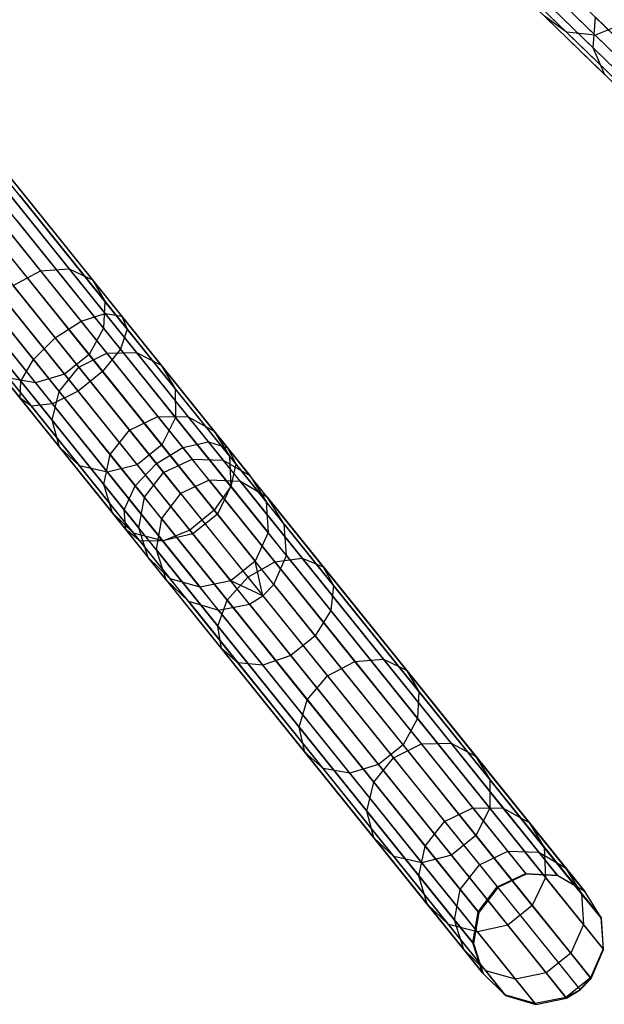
# Model space of a CAD drawing. Extents: x -91 to 92, y -91 to 92.
# Tile 198 of 256: x 49 to 58, y -71 to -56. Entities that reach past the tile are written whole.
import ezdxf

# ---------------------------------------------------------------- set-up
doc = ezdxf.new("R2010")
doc.units = 0
doc.header["$LTSCALE"] = 25.4
doc.layers.get('0').update_dxf_attribs({"linetype": 'CONTINUOUS'})

# ---------------------------------------------------------------- blocks, each defined once
blk = doc.blocks.new('NL2500012258_STL_2')
at = {"color": 0}
for p, q in [((150.502, -56.933, 31.687), (148.729, -55.215, 30.267)), ((150.502, -56.933, 31.687), (148.729, -55.215, 30.267)), ((148.395, -55.545, 170.143), (149.623, -56.737, 167.616)), ((148.395, -55.545, 170.143), (149.623, -56.737, 167.616)), ((150.38, -57.315, 31.425), (148.579, -55.568, 29.981)), ((150.38, -57.315, 31.425), (148.579, -55.568, 29.981)), ((148.805, -55.565, 170.388), (150.058, -56.779, 167.811)), ((148.805, -55.565, 170.388), (150.058, -56.779, 167.811)), ((150.443, -57.612, 31.055), (148.599, -55.824, 29.578)), ((150.443, -57.612, 31.055), (148.599, -55.824, 29.578)), ((150.675, -57.756, 30.661), (148.787, -55.926, 29.149)), ((150.675, -57.756, 30.661), (148.787, -55.926, 29.149)), ((151.023, -57.715, 30.336), (149.099, -55.849, 28.794)), ((151.023, -57.715, 30.336), (149.099, -55.849, 28.794)), ((149.126, -56.099, 167.157), (150.027, -56.972, 164.527)), ((149.126, -56.099, 167.157), (150.027, -56.972, 164.527)), ((149.623, -56.737, 167.616), (149.287, -56.491, 167.38)), ((149.287, -56.491, 167.38), (150.208, -57.384, 164.689)), ((149.287, -56.491, 167.38), (150.208, -57.384, 164.689)), ((149.623, -56.737, 167.616), (149.287, -56.491, 167.38)), ((150.027, -56.972, 164.527), (150.064, -56.509, 164.412)), ((150.027, -56.972, 164.527), (150.064, -56.509, 164.412)), ((150.064, -56.509, 164.412), (150.662, -57.089, 161.67)), ((150.064, -56.509, 164.412), (150.662, -57.089, 161.67)), ((150.058, -56.779, 167.811), (149.623, -56.737, 167.616)), ((149.623, -56.737, 167.616), (150.566, -57.651, 164.861)), ((149.623, -56.737, 167.616), (150.566, -57.651, 164.861)), ((150.058, -56.779, 167.811), (149.623, -56.737, 167.616)), ((150.491, -56.609, 167.922), (150.058, -56.779, 167.811)), ((150.491, -56.609, 167.922), (150.058, -56.779, 167.811)), ((150.058, -56.779, 167.811), (151.019, -57.712, 165.003)), ((150.058, -56.779, 167.811), (151.019, -57.712, 165.003)), ((150.208, -57.384, 164.689), (150.027, -56.972, 164.527)), ((150.027, -56.972, 164.527), (150.635, -57.562, 161.739)), ((150.027, -56.972, 164.527), (150.635, -57.562, 161.739)), ((150.208, -57.384, 164.689), (150.027, -56.972, 164.527)), ((140.823, -58.793, 171.712), (142.062, -60.332, 169.57)), ((140.823, -58.793, 171.712), (142.062, -60.332, 169.57)), ((140.408, -58.849, 171.48), (141.627, -60.363, 169.373)), ((140.408, -58.849, 171.48), (141.627, -60.363, 169.373)), ((142.608, -61.011, 29.981), (140.917, -58.91, 28.926)), ((142.608, -61.011, 29.981), (140.917, -58.91, 28.926)), ((142.861, -61.055, 29.578), (141.132, -58.906, 28.498)), ((142.861, -61.055, 29.578), (141.132, -58.906, 28.498)), ((141.147, -58.924, 172.039), (142.414, -60.499, 169.848)), ((141.147, -58.924, 172.039), (142.414, -60.499, 169.848)), ((142.242, -61.128, 30.267), (140.58, -59.062, 29.23)), ((142.242, -61.128, 30.267), (140.58, -59.062, 29.23)), ((142.945, -61.252, 29.149), (141.174, -59.051, 28.044)), ((142.945, -61.252, 29.149), (141.174, -59.051, 28.044)), ((141.305, -59.213, 172.386), (142.602, -60.826, 170.143)), ((141.305, -59.213, 172.386), (142.602, -60.826, 170.143)), ((140.196, -59.327, 29.339), (141.849, -61.381, 30.37)), ((140.196, -59.327, 29.339), (141.849, -61.381, 30.37)), ((142.84, -61.555, 28.794), (141.035, -59.312, 27.668)), ((142.84, -61.555, 28.794), (141.035, -59.312, 27.668)), ((141.518, -61.711, 30.267), (139.855, -59.645, 29.23)), ((141.518, -61.711, 30.267), (139.855, -59.645, 29.23)), ((142.57, -61.895, 28.593), (140.746, -59.628, 27.455)), ((142.57, -61.895, 28.593), (140.746, -59.628, 27.455)), ((141.261, -59.593, 172.674), (142.584, -61.237, 170.388)), ((141.261, -59.593, 172.674), (142.584, -61.237, 170.388)), ((141.325, -62.043, 29.981), (139.635, -59.942, 28.926)), ((141.325, -62.043, 29.981), (139.635, -59.942, 28.926)), ((142.197, -62.195, 28.593), (140.373, -59.928, 27.455)), ((142.197, -62.195, 28.593), (140.373, -59.928, 27.455)), ((141.026, -59.977, 172.837), (142.363, -61.638, 170.526)), ((141.026, -59.977, 172.837), (142.363, -61.638, 170.526)), ((141.314, -62.3, 29.578), (139.585, -60.151, 28.498)), ((141.314, -62.3, 29.578), (139.585, -60.151, 28.498)), ((141.807, -62.386, 28.794), (140.002, -60.143, 27.668)), ((141.807, -62.386, 28.794), (140.002, -60.143, 27.668)), ((141.488, -62.424, 29.149), (139.717, -60.223, 28.044)), ((141.488, -62.424, 29.149), (139.717, -60.223, 28.044)), ((140.653, -60.277, 172.837), (141.99, -61.938, 170.526)), ((140.653, -60.277, 172.837), (141.99, -61.938, 170.526)), ((141.627, -60.363, 169.373), (142.062, -60.332, 169.57)), ((141.627, -60.363, 169.373), (142.062, -60.332, 169.57)), ((142.062, -60.332, 169.57), (143.086, -61.605, 167.157)), ((142.062, -60.332, 169.57), (143.086, -61.605, 167.157)), ((142.062, -60.332, 169.57), (142.414, -60.499, 169.848)), ((142.062, -60.332, 169.57), (142.414, -60.499, 169.848)), ((140.228, -60.424, 172.674), (141.551, -62.068, 170.388)), ((140.228, -60.424, 172.674), (141.551, -62.068, 170.388)), ((141.208, -60.585, 169.302), (141.627, -60.363, 169.373)), ((141.208, -60.585, 169.302), (141.627, -60.363, 169.373)), ((141.627, -60.363, 169.373), (142.634, -61.615, 166.999)), ((141.627, -60.363, 169.373), (142.634, -61.615, 166.999)), ((142.21, -61.829, 166.943), (141.208, -60.585, 169.302)), ((142.21, -61.829, 166.943), (141.208, -60.585, 169.302)), ((142.414, -60.499, 169.848), (143.462, -61.801, 167.38)), ((142.414, -60.499, 169.848), (143.462, -61.801, 167.38)), ((142.414, -60.499, 169.848), (142.602, -60.826, 170.143)), ((142.414, -60.499, 169.848), (142.602, -60.826, 170.143)), ((142.602, -60.826, 170.143), (142.584, -61.237, 170.388)), ((142.602, -60.826, 170.143), (142.584, -61.237, 170.388)), ((142.602, -60.826, 170.143), (143.675, -62.159, 167.616)), ((142.602, -60.826, 170.143), (143.675, -62.159, 167.616)), ((140.903, -60.946, 169.373), (141.91, -62.198, 166.999)), ((140.903, -60.946, 169.373), (141.91, -62.198, 166.999)), ((142.242, -61.128, 30.267), (142.608, -61.011, 29.981)), ((142.242, -61.128, 30.267), (142.608, -61.011, 29.981)), ((142.608, -61.011, 29.981), (142.861, -61.055, 29.578)), ((144.181, -62.966, 31.425), (142.608, -61.011, 29.981)), ((144.181, -62.966, 31.425), (142.608, -61.011, 29.981)), ((142.608, -61.011, 29.981), (142.861, -61.055, 29.578)), ((142.861, -61.055, 29.578), (142.945, -61.252, 29.149)), ((144.471, -63.056, 31.055), (142.861, -61.055, 29.578)), ((144.471, -63.056, 31.055), (142.861, -61.055, 29.578)), ((142.861, -61.055, 29.578), (142.945, -61.252, 29.149)), ((141.849, -61.381, 30.37), (142.242, -61.128, 30.267)), ((141.849, -61.381, 30.37), (142.242, -61.128, 30.267)), ((143.79, -63.052, 31.687), (142.242, -61.128, 30.267)), ((143.79, -63.052, 31.687), (142.242, -61.128, 30.267)), ((140.779, -61.364, 169.57), (141.804, -62.637, 167.157)), ((140.779, -61.364, 169.57), (141.804, -62.637, 167.157)), ((141.518, -61.711, 30.267), (141.849, -61.381, 30.37)), ((141.518, -61.711, 30.267), (141.849, -61.381, 30.37)), ((141.849, -61.381, 30.37), (143.388, -63.293, 31.782)), ((141.849, -61.381, 30.37), (143.388, -63.293, 31.782)), ((142.584, -61.237, 170.388), (142.363, -61.638, 170.526)), ((142.584, -61.237, 170.388), (142.363, -61.638, 170.526)), ((142.584, -61.237, 170.388), (143.678, -62.596, 167.811)), ((142.584, -61.237, 170.388), (143.678, -62.596, 167.811)), ((142.945, -61.252, 29.149), (142.84, -61.555, 28.794)), ((142.945, -61.252, 29.149), (142.84, -61.555, 28.794)), ((144.593, -63.3, 30.661), (142.945, -61.252, 29.149)), ((144.593, -63.3, 30.661), (142.945, -61.252, 29.149)), ((142.363, -61.638, 170.526), (141.99, -61.938, 170.526)), ((142.363, -61.638, 170.526), (141.99, -61.938, 170.526)), ((142.21, -61.829, 166.943), (142.634, -61.615, 166.999)), ((142.21, -61.829, 166.943), (142.634, -61.615, 166.999)), ((142.363, -61.638, 170.526), (143.469, -63.012, 167.922)), ((142.363, -61.638, 170.526), (143.469, -63.012, 167.922)), ((142.84, -61.555, 28.794), (142.57, -61.895, 28.593)), ((142.84, -61.555, 28.794), (142.57, -61.895, 28.593)), ((142.634, -61.615, 166.999), (143.086, -61.605, 167.157)), ((142.634, -61.615, 166.999), (143.086, -61.605, 167.157)), ((142.634, -61.615, 166.999), (143.408, -62.577, 164.412)), ((142.634, -61.615, 166.999), (143.408, -62.577, 164.412)), ((144.52, -63.643, 30.336), (142.84, -61.555, 28.794)), ((144.52, -63.643, 30.336), (142.84, -61.555, 28.794)), ((143.086, -61.605, 167.157), (143.872, -62.583, 164.527)), ((143.086, -61.605, 167.157), (143.872, -62.583, 164.527)), ((143.086, -61.605, 167.157), (143.462, -61.801, 167.38)), ((143.086, -61.605, 167.157), (143.462, -61.801, 167.38)), ((140.867, -61.744, 169.848), (141.915, -63.046, 167.38)), ((140.867, -61.744, 169.848), (141.915, -63.046, 167.38)), ((141.325, -62.043, 29.981), (141.518, -61.711, 30.267)), ((141.325, -62.043, 29.981), (141.518, -61.711, 30.267)), ((143.066, -63.635, 31.687), (141.518, -61.711, 30.267)), ((143.066, -63.635, 31.687), (141.518, -61.711, 30.267)), ((141.91, -62.198, 166.999), (142.21, -61.829, 166.943)), ((141.91, -62.198, 166.999), (142.21, -61.829, 166.943)), ((142.979, -62.785, 164.371), (142.21, -61.829, 166.943)), ((142.979, -62.785, 164.371), (142.21, -61.829, 166.943)), ((143.462, -61.801, 167.38), (144.266, -62.801, 164.689)), ((143.462, -61.801, 167.38), (144.266, -62.801, 164.689)), ((143.462, -61.801, 167.38), (143.675, -62.159, 167.616)), ((143.462, -61.801, 167.38), (143.675, -62.159, 167.616)), ((141.99, -61.938, 170.526), (141.551, -62.068, 170.388)), ((141.99, -61.938, 170.526), (141.551, -62.068, 170.388)), ((141.99, -61.938, 170.526), (143.096, -63.312, 167.922)), ((141.99, -61.938, 170.526), (143.096, -63.312, 167.922)), ((142.57, -61.895, 28.593), (142.197, -62.195, 28.593)), ((142.57, -61.895, 28.593), (142.197, -62.195, 28.593)), ((144.268, -64.006, 30.152), (142.57, -61.895, 28.593)), ((144.268, -64.006, 30.152), (142.57, -61.895, 28.593)), ((141.551, -62.068, 170.388), (141.146, -61.998, 170.143)), ((141.146, -61.998, 170.143), (142.218, -63.331, 167.616)), ((141.146, -61.998, 170.143), (142.218, -63.331, 167.616)), ((141.551, -62.068, 170.388), (141.146, -61.998, 170.143)), ((141.314, -62.3, 29.578), (141.325, -62.043, 29.981)), ((141.314, -62.3, 29.578), (141.325, -62.043, 29.981)), ((142.899, -63.998, 31.425), (141.325, -62.043, 29.981)), ((142.899, -63.998, 31.425), (141.325, -62.043, 29.981)), ((141.551, -62.068, 170.388), (142.644, -63.427, 167.811)), ((141.551, -62.068, 170.388), (142.644, -63.427, 167.811)), ((141.804, -62.637, 167.157), (141.91, -62.198, 166.999)), ((141.804, -62.637, 167.157), (141.91, -62.198, 166.999)), ((142.197, -62.195, 28.593), (141.807, -62.386, 28.794)), ((142.197, -62.195, 28.593), (141.807, -62.386, 28.794)), ((141.91, -62.198, 166.999), (142.684, -63.159, 164.412)), ((141.91, -62.198, 166.999), (142.684, -63.159, 164.412)), ((143.896, -64.306, 30.152), (142.197, -62.195, 28.593)), ((143.896, -64.306, 30.152), (142.197, -62.195, 28.593)), ((143.675, -62.159, 167.616), (144.499, -63.183, 164.861)), ((143.675, -62.159, 167.616), (144.499, -63.183, 164.861)), ((143.675, -62.159, 167.616), (143.678, -62.596, 167.811)), ((143.675, -62.159, 167.616), (143.678, -62.596, 167.811)), ((141.488, -62.424, 29.149), (141.314, -62.3, 29.578)), ((142.924, -64.3, 31.055), (141.314, -62.3, 29.578)), ((141.488, -62.424, 29.149), (141.314, -62.3, 29.578)), ((142.924, -64.3, 31.055), (141.314, -62.3, 29.578)), ((141.807, -62.386, 28.794), (141.488, -62.424, 29.149)), ((141.807, -62.386, 28.794), (141.488, -62.424, 29.149)), ((143.137, -64.472, 30.661), (141.488, -62.424, 29.149)), ((143.137, -64.472, 30.661), (141.488, -62.424, 29.149)), ((143.487, -64.474, 30.336), (141.807, -62.386, 28.794)), ((143.487, -64.474, 30.336), (141.807, -62.386, 28.794)), ((142.979, -62.785, 164.371), (143.408, -62.577, 164.412)), ((142.979, -62.785, 164.371), (143.408, -62.577, 164.412)), ((143.408, -62.577, 164.412), (143.93, -63.226, 161.67)), ((143.408, -62.577, 164.412), (143.93, -63.226, 161.67)), ((143.408, -62.577, 164.412), (143.872, -62.583, 164.527)), ((143.408, -62.577, 164.412), (143.872, -62.583, 164.527)), ((143.872, -62.583, 164.527), (144.404, -63.243, 161.739)), ((143.872, -62.583, 164.527), (144.404, -63.243, 161.739)), ((143.872, -62.583, 164.527), (144.266, -62.801, 164.689)), ((143.872, -62.583, 164.527), (144.266, -62.801, 164.689)), ((141.915, -63.046, 167.38), (141.804, -62.637, 167.157)), ((141.804, -62.637, 167.157), (142.59, -63.614, 164.527)), ((141.804, -62.637, 167.157), (142.59, -63.614, 164.527)), ((141.915, -63.046, 167.38), (141.804, -62.637, 167.157)), ((143.678, -62.596, 167.811), (143.469, -63.012, 167.922)), ((143.678, -62.596, 167.811), (143.469, -63.012, 167.922)), ((143.678, -62.596, 167.811), (144.517, -63.639, 165.003)), ((143.678, -62.596, 167.811), (144.517, -63.639, 165.003)), ((142.684, -63.159, 164.412), (142.979, -62.785, 164.371)), ((142.684, -63.159, 164.412), (142.979, -62.785, 164.371)), ((143.498, -63.43, 161.645), (142.979, -62.785, 164.371)), ((143.498, -63.43, 161.645), (142.979, -62.785, 164.371)), ((144.266, -62.801, 164.689), (144.81, -63.476, 161.837)), ((144.266, -62.801, 164.689), (144.81, -63.476, 161.837)), ((144.266, -62.801, 164.689), (144.499, -63.183, 164.861)), ((144.266, -62.801, 164.689), (144.499, -63.183, 164.861)), ((143.469, -63.012, 167.922), (143.096, -63.312, 167.922)), ((143.469, -63.012, 167.922), (143.096, -63.312, 167.922)), ((143.469, -63.012, 167.922), (144.317, -64.066, 165.084)), ((143.469, -63.012, 167.922), (144.317, -64.066, 165.084)), ((143.79, -63.052, 31.687), (144.181, -62.966, 31.425)), ((143.79, -63.052, 31.687), (144.181, -62.966, 31.425)), ((144.181, -62.966, 31.425), (144.471, -63.056, 31.055)), ((145.603, -64.733, 33.225), (144.181, -62.966, 31.425)), ((145.603, -64.733, 33.225), (144.181, -62.966, 31.425)), ((144.181, -62.966, 31.425), (144.471, -63.056, 31.055)), ((142.218, -63.331, 167.616), (141.915, -63.046, 167.38)), ((141.915, -63.046, 167.38), (142.719, -64.046, 164.689)), ((141.915, -63.046, 167.38), (142.719, -64.046, 164.689)), ((142.218, -63.331, 167.616), (141.915, -63.046, 167.38)), ((142.59, -63.614, 164.527), (142.684, -63.159, 164.412)), ((142.59, -63.614, 164.527), (142.684, -63.159, 164.412)), ((142.684, -63.159, 164.412), (143.206, -63.808, 161.67)), ((142.684, -63.159, 164.412), (143.206, -63.808, 161.67)), ((143.388, -63.293, 31.782), (143.79, -63.052, 31.687)), ((143.388, -63.293, 31.782), (143.79, -63.052, 31.687)), ((145.189, -64.79, 33.459), (143.79, -63.052, 31.687)), ((145.189, -64.79, 33.459), (143.79, -63.052, 31.687)), ((144.471, -63.056, 31.055), (144.593, -63.3, 30.661)), ((145.925, -64.863, 32.897), (144.471, -63.056, 31.055)), ((145.925, -64.863, 32.897), (144.471, -63.056, 31.055)), ((144.471, -63.056, 31.055), (144.593, -63.3, 30.661)), ((144.499, -63.183, 164.861), (145.055, -63.874, 161.94)), ((144.499, -63.183, 164.861), (145.055, -63.874, 161.94)), ((144.499, -63.183, 164.861), (144.517, -63.639, 165.003)), ((144.499, -63.183, 164.861), (144.517, -63.639, 165.003)), ((142.644, -63.427, 167.811), (142.218, -63.331, 167.616)), ((142.218, -63.331, 167.616), (143.042, -64.355, 164.861)), ((142.218, -63.331, 167.616), (143.042, -64.355, 164.861)), ((142.644, -63.427, 167.811), (142.218, -63.331, 167.616)), ((143.096, -63.312, 167.922), (142.644, -63.427, 167.811)), ((143.096, -63.312, 167.922), (142.644, -63.427, 167.811)), ((143.066, -63.635, 31.687), (143.388, -63.293, 31.782)), ((143.066, -63.635, 31.687), (143.388, -63.293, 31.782)), ((143.096, -63.312, 167.922), (143.944, -64.366, 165.084)), ((143.096, -63.312, 167.922), (143.944, -64.366, 165.084)), ((143.388, -63.293, 31.782), (144.778, -65.02, 33.543)), ((143.388, -63.293, 31.782), (144.778, -65.02, 33.543)), ((143.498, -63.43, 161.645), (143.93, -63.226, 161.67)), ((143.498, -63.43, 161.645), (143.93, -63.226, 161.67)), ((144.19, -63.548, 158.833), (143.93, -63.226, 161.67)), ((143.93, -63.226, 161.67), (144.404, -63.243, 161.739)), ((144.19, -63.548, 158.833), (143.93, -63.226, 161.67)), ((143.93, -63.226, 161.67), (144.404, -63.243, 161.739)), ((144.667, -63.57, 158.856), (144.404, -63.243, 161.739)), ((144.404, -63.243, 161.739), (144.81, -63.476, 161.837)), ((144.667, -63.57, 158.856), (144.404, -63.243, 161.739)), ((144.404, -63.243, 161.739), (144.81, -63.476, 161.837)), ((144.593, -63.3, 30.661), (144.52, -63.643, 30.336)), ((144.593, -63.3, 30.661), (144.52, -63.643, 30.336)), ((146.082, -65.15, 32.548), (144.593, -63.3, 30.661)), ((146.082, -65.15, 32.548), (144.593, -63.3, 30.661)), ((142.644, -63.427, 167.811), (143.484, -64.471, 165.003)), ((142.644, -63.427, 167.811), (143.484, -64.471, 165.003)), ((143.206, -63.808, 161.67), (143.498, -63.43, 161.645)), ((143.206, -63.808, 161.67), (143.498, -63.43, 161.645)), ((143.756, -63.75, 158.825), (143.498, -63.43, 161.645)), ((143.756, -63.75, 158.825), (143.498, -63.43, 161.645)), ((145.079, -63.812, 158.887), (144.81, -63.476, 161.837)), ((144.81, -63.476, 161.837), (145.055, -63.874, 161.94)), ((145.079, -63.812, 158.887), (144.81, -63.476, 161.837)), ((144.81, -63.476, 161.837), (145.055, -63.874, 161.94)), ((142.719, -64.046, 164.689), (142.59, -63.614, 164.527)), ((142.59, -63.614, 164.527), (143.121, -64.274, 161.739)), ((142.59, -63.614, 164.527), (143.121, -64.274, 161.739)), ((142.719, -64.046, 164.689), (142.59, -63.614, 164.527)), ((144.19, -63.548, 158.833), (143.756, -63.75, 158.825)), ((144.19, -63.548, 158.833), (143.756, -63.75, 158.825)), ((144.667, -63.57, 158.856), (144.19, -63.548, 158.833)), ((144.19, -63.548, 158.833), (149.012, -69.541, 48.833)), ((144.667, -63.57, 158.856), (144.19, -63.548, 158.833)), ((144.19, -63.548, 158.833), (149.012, -69.541, 48.833)), ((145.079, -63.812, 158.887), (144.667, -63.57, 158.856)), ((144.667, -63.57, 158.856), (149.49, -69.563, 48.856)), ((145.079, -63.812, 158.887), (144.667, -63.57, 158.856)), ((144.667, -63.57, 158.856), (149.49, -69.563, 48.856)), ((142.899, -63.998, 31.425), (143.066, -63.635, 31.687)), ((142.899, -63.998, 31.425), (143.066, -63.635, 31.687)), ((144.464, -65.372, 33.459), (143.066, -63.635, 31.687)), ((144.464, -65.372, 33.459), (143.066, -63.635, 31.687)), ((143.756, -63.75, 158.825), (143.466, -64.131, 158.833)), ((143.756, -63.75, 158.825), (143.466, -64.131, 158.833)), ((143.756, -63.75, 158.825), (148.578, -69.743, 48.825)), ((143.756, -63.75, 158.825), (148.578, -69.743, 48.825)), ((144.52, -63.643, 30.336), (144.268, -64.006, 30.152)), ((144.52, -63.643, 30.336), (144.268, -64.006, 30.152)), ((144.517, -63.639, 165.003), (144.317, -64.066, 165.084)), ((144.517, -63.639, 165.003), (144.317, -64.066, 165.084)), ((144.517, -63.639, 165.003), (145.085, -64.344, 162.026)), ((144.517, -63.639, 165.003), (145.085, -64.344, 162.026)), ((146.038, -65.529, 32.258), (144.52, -63.643, 30.336)), ((146.038, -65.529, 32.258), (144.52, -63.643, 30.336)), ((143.121, -64.274, 161.739), (143.206, -63.808, 161.67)), ((143.121, -64.274, 161.739), (143.206, -63.808, 161.67)), ((143.466, -64.131, 158.833), (143.206, -63.808, 161.67)), ((143.466, -64.131, 158.833), (143.206, -63.808, 161.67)), ((145.332, -64.217, 158.92), (145.055, -63.874, 161.94)), ((145.055, -63.874, 161.94), (145.085, -64.344, 162.026)), ((145.332, -64.217, 158.92), (145.055, -63.874, 161.94)), ((145.055, -63.874, 161.94), (145.085, -64.344, 162.026)), ((145.332, -64.217, 158.92), (145.079, -63.812, 158.887)), ((145.079, -63.812, 158.887), (149.902, -69.804, 48.887)), ((145.332, -64.217, 158.92), (145.079, -63.812, 158.887)), ((145.079, -63.812, 158.887), (149.902, -69.804, 48.887)), ((143.042, -64.355, 164.861), (142.719, -64.046, 164.689)), ((142.719, -64.046, 164.689), (143.263, -64.721, 161.837)), ((142.719, -64.046, 164.689), (143.263, -64.721, 161.837)), ((143.042, -64.355, 164.861), (142.719, -64.046, 164.689)), ((142.924, -64.3, 31.055), (142.899, -63.998, 31.425)), ((144.32, -65.765, 33.225), (142.899, -63.998, 31.425)), ((142.924, -64.3, 31.055), (142.899, -63.998, 31.425)), ((144.32, -65.765, 33.225), (142.899, -63.998, 31.425)), ((144.268, -64.006, 30.152), (143.896, -64.306, 30.152)), ((144.268, -64.006, 30.152), (143.896, -64.306, 30.152)), ((144.317, -64.066, 165.084), (143.944, -64.366, 165.084)), ((144.317, -64.066, 165.084), (143.944, -64.366, 165.084)), ((145.803, -65.912, 32.095), (144.268, -64.006, 30.152)), ((145.803, -65.912, 32.095), (144.268, -64.006, 30.152)), ((144.317, -64.066, 165.084), (144.89, -64.779, 162.075)), ((144.317, -64.066, 165.084), (144.89, -64.779, 162.075)), ((143.466, -64.131, 158.833), (143.385, -64.602, 158.856)), ((143.466, -64.131, 158.833), (143.385, -64.602, 158.856)), ((143.466, -64.131, 158.833), (148.288, -70.124, 48.833)), ((143.466, -64.131, 158.833), (148.288, -70.124, 48.833)), ((145.366, -64.694, 158.947), (145.332, -64.217, 158.92)), ((145.332, -64.217, 158.92), (150.154, -70.21, 48.92)), ((145.366, -64.694, 158.947), (145.332, -64.217, 158.92)), ((145.332, -64.217, 158.92), (150.154, -70.21, 48.92)), ((143.137, -64.472, 30.661), (142.924, -64.3, 31.055)), ((144.378, -66.108, 32.897), (142.924, -64.3, 31.055)), ((143.137, -64.472, 30.661), (142.924, -64.3, 31.055)), ((144.378, -66.108, 32.897), (142.924, -64.3, 31.055)), ((143.484, -64.471, 165.003), (143.042, -64.355, 164.861)), ((143.042, -64.355, 164.861), (143.598, -65.046, 161.94)), ((143.042, -64.355, 164.861), (143.598, -65.046, 161.94)), ((143.484, -64.471, 165.003), (143.042, -64.355, 164.861)), ((143.385, -64.602, 158.856), (143.121, -64.274, 161.739)), ((143.385, -64.602, 158.856), (143.121, -64.274, 161.739)), ((143.263, -64.721, 161.837), (143.121, -64.274, 161.739)), ((143.263, -64.721, 161.837), (143.121, -64.274, 161.739)), ((143.944, -64.366, 165.084), (143.484, -64.471, 165.003)), ((143.944, -64.366, 165.084), (143.484, -64.471, 165.003)), ((143.896, -64.306, 30.152), (143.487, -64.474, 30.336)), ((143.896, -64.306, 30.152), (143.487, -64.474, 30.336)), ((145.43, -66.212, 32.095), (143.896, -64.306, 30.152)), ((145.43, -66.212, 32.095), (143.896, -64.306, 30.152)), ((143.944, -64.366, 165.084), (144.518, -65.079, 162.075)), ((143.944, -64.366, 165.084), (144.518, -65.079, 162.075)), ((145.085, -64.344, 162.026), (144.89, -64.779, 162.075)), ((145.085, -64.344, 162.026), (144.89, -64.779, 162.075)), ((145.366, -64.694, 158.947), (145.085, -64.344, 162.026)), ((145.366, -64.694, 158.947), (145.085, -64.344, 162.026)), ((143.487, -64.474, 30.336), (143.137, -64.472, 30.661)), ((144.626, -66.323, 32.548), (143.137, -64.472, 30.661)), ((143.487, -64.474, 30.336), (143.137, -64.472, 30.661)), ((144.626, -66.323, 32.548), (143.137, -64.472, 30.661)), ((143.484, -64.471, 165.003), (144.051, -65.175, 162.026)), ((143.484, -64.471, 165.003), (144.051, -65.175, 162.026)), ((145.005, -66.36, 32.258), (143.487, -64.474, 30.336)), ((145.005, -66.36, 32.258), (143.487, -64.474, 30.336)), ((143.385, -64.602, 158.856), (143.533, -65.056, 158.887)), ((143.385, -64.602, 158.856), (143.533, -65.056, 158.887)), ((143.385, -64.602, 158.856), (148.207, -70.595, 48.856)), ((143.385, -64.602, 158.856), (148.207, -70.595, 48.856)), ((143.533, -65.056, 158.887), (143.263, -64.721, 161.837)), ((143.533, -65.056, 158.887), (143.263, -64.721, 161.837)), ((143.598, -65.046, 161.94), (143.263, -64.721, 161.837)), ((143.598, -65.046, 161.94), (143.263, -64.721, 161.837)), ((144.89, -64.779, 162.075), (144.518, -65.079, 162.075)), ((144.89, -64.779, 162.075), (144.518, -65.079, 162.075)), ((144.778, -65.02, 33.543), (145.189, -64.79, 33.459)), ((144.778, -65.02, 33.543), (145.189, -64.79, 33.459)), ((145.007, -65.305, 158.965), (144.89, -64.779, 162.075)), ((145.007, -65.305, 158.965), (144.89, -64.779, 162.075)), ((145.175, -65.132, 158.963), (144.89, -64.779, 162.075)), ((145.175, -65.132, 158.963), (144.89, -64.779, 162.075)), ((145.175, -65.132, 158.963), (145.366, -64.694, 158.947)), ((145.175, -65.132, 158.963), (145.366, -64.694, 158.947)), ((145.189, -64.79, 33.459), (145.603, -64.733, 33.225)), ((145.189, -64.79, 33.459), (145.603, -64.733, 33.225)), ((146.406, -66.303, 35.542), (145.189, -64.79, 33.459)), ((146.406, -66.303, 35.542), (145.189, -64.79, 33.459)), ((145.366, -64.694, 158.947), (150.188, -70.686, 48.947)), ((145.366, -64.694, 158.947), (150.188, -70.686, 48.947)), ((145.603, -64.733, 33.225), (145.925, -64.863, 32.897)), ((146.841, -66.271, 35.343), (145.603, -64.733, 33.225)), ((146.841, -66.271, 35.343), (145.603, -64.733, 33.225)), ((145.603, -64.733, 33.225), (145.925, -64.863, 32.897)), ((145.925, -64.863, 32.897), (146.082, -65.15, 32.548)), ((147.192, -66.437, 35.063), (145.925, -64.863, 32.897)), ((147.192, -66.437, 35.063), (145.925, -64.863, 32.897)), ((145.925, -64.863, 32.897), (146.082, -65.15, 32.548)), ((143.533, -65.056, 158.887), (143.875, -65.389, 158.92)), ((143.533, -65.056, 158.887), (143.875, -65.389, 158.92)), ((143.533, -65.056, 158.887), (148.355, -71.049, 48.887)), ((143.533, -65.056, 158.887), (148.355, -71.049, 48.887)), ((143.875, -65.389, 158.92), (143.598, -65.046, 161.94)), ((143.875, -65.389, 158.92), (143.598, -65.046, 161.94)), ((144.051, -65.175, 162.026), (143.598, -65.046, 161.94)), ((144.051, -65.175, 162.026), (143.598, -65.046, 161.94)), ((144.518, -65.079, 162.075), (144.051, -65.175, 162.026)), ((144.518, -65.079, 162.075), (144.051, -65.175, 162.026)), ((144.464, -65.372, 33.459), (144.778, -65.02, 33.543)), ((144.464, -65.372, 33.459), (144.778, -65.02, 33.543)), ((144.802, -65.432, 158.963), (144.518, -65.079, 162.075)), ((144.802, -65.432, 158.963), (144.518, -65.079, 162.075)), ((145.007, -65.305, 158.965), (144.518, -65.079, 162.075)), ((145.007, -65.305, 158.965), (144.518, -65.079, 162.075)), ((144.778, -65.02, 33.543), (145.988, -66.525, 35.613)), ((144.778, -65.02, 33.543), (145.988, -66.525, 35.613)), ((144.333, -65.525, 158.947), (144.051, -65.175, 162.026)), ((144.333, -65.525, 158.947), (144.051, -65.175, 162.026)), ((145.007, -65.305, 158.965), (145.175, -65.132, 158.963)), ((145.007, -65.305, 158.965), (145.175, -65.132, 158.963)), ((145.175, -65.132, 158.963), (149.997, -71.125, 48.963)), ((145.175, -65.132, 158.963), (149.997, -71.125, 48.963)), ((146.082, -65.15, 32.548), (146.038, -65.529, 32.258)), ((146.082, -65.15, 32.548), (146.038, -65.529, 32.258)), ((147.379, -66.762, 34.766), (146.082, -65.15, 32.548)), ((147.379, -66.762, 34.766), (146.082, -65.15, 32.548)), ((143.875, -65.389, 158.92), (144.333, -65.525, 158.947)), ((143.875, -65.389, 158.92), (144.333, -65.525, 158.947)), ((143.875, -65.389, 158.92), (148.697, -71.382, 48.92)), ((143.875, -65.389, 158.92), (148.697, -71.382, 48.92)), ((144.32, -65.765, 33.225), (144.464, -65.372, 33.459)), ((144.32, -65.765, 33.225), (144.464, -65.372, 33.459)), ((145.682, -66.886, 35.542), (144.464, -65.372, 33.459)), ((145.682, -66.886, 35.542), (144.464, -65.372, 33.459)), ((144.802, -65.432, 158.963), (145.007, -65.305, 158.965)), ((144.802, -65.432, 158.963), (145.007, -65.305, 158.965)), ((145.007, -65.305, 158.965), (149.829, -71.298, 48.965)), ((145.007, -65.305, 158.965), (149.829, -71.298, 48.965)), ((144.333, -65.525, 158.947), (144.802, -65.432, 158.963)), ((144.333, -65.525, 158.947), (144.802, -65.432, 158.963)), ((144.333, -65.525, 158.947), (149.155, -71.518, 48.947)), ((144.333, -65.525, 158.947), (149.155, -71.518, 48.947)), ((144.802, -65.432, 158.963), (149.624, -71.425, 48.963)), ((144.802, -65.432, 158.963), (149.624, -71.425, 48.963)), ((146.038, -65.529, 32.258), (145.803, -65.912, 32.095)), ((146.038, -65.529, 32.258), (145.803, -65.912, 32.095)), ((147.36, -67.172, 34.519), (146.038, -65.529, 32.258)), ((147.36, -67.172, 34.519), (146.038, -65.529, 32.258)), ((144.378, -66.108, 32.897), (144.32, -65.765, 33.225)), ((145.558, -67.303, 35.343), (144.32, -65.765, 33.225)), ((144.378, -66.108, 32.897), (144.32, -65.765, 33.225)), ((145.558, -67.303, 35.343), (144.32, -65.765, 33.225)), ((145.803, -65.912, 32.095), (145.43, -66.212, 32.095)), ((145.803, -65.912, 32.095), (145.43, -66.212, 32.095)), ((147.139, -67.572, 34.38), (145.803, -65.912, 32.095)), ((147.139, -67.572, 34.38), (145.803, -65.912, 32.095)), ((144.626, -66.323, 32.548), (144.378, -66.108, 32.897)), ((145.645, -67.681, 35.063), (144.378, -66.108, 32.897)), ((144.626, -66.323, 32.548), (144.378, -66.108, 32.897)), ((145.645, -67.681, 35.063), (144.378, -66.108, 32.897)), ((145.005, -66.36, 32.258), (144.626, -66.323, 32.548)), ((145.922, -67.934, 34.766), (144.626, -66.323, 32.548)), ((145.005, -66.36, 32.258), (144.626, -66.323, 32.548)), ((145.922, -67.934, 34.766), (144.626, -66.323, 32.548)), ((145.43, -66.212, 32.095), (145.005, -66.36, 32.258)), ((145.43, -66.212, 32.095), (145.005, -66.36, 32.258)), ((146.766, -67.873, 34.38), (145.43, -66.212, 32.095)), ((146.766, -67.873, 34.38), (145.43, -66.212, 32.095)), ((145.988, -66.525, 35.613), (146.406, -66.303, 35.542)), ((145.988, -66.525, 35.613), (146.406, -66.303, 35.542)), ((146.406, -66.303, 35.542), (146.841, -66.271, 35.343)), ((146.406, -66.303, 35.542), (146.841, -66.271, 35.343)), ((147.417, -67.558, 37.89), (146.406, -66.303, 35.542)), ((147.417, -67.558, 37.89), (146.406, -66.303, 35.542)), ((146.841, -66.271, 35.343), (147.192, -66.437, 35.063)), ((147.868, -67.547, 37.731), (146.841, -66.271, 35.343)), ((147.868, -67.547, 37.731), (146.841, -66.271, 35.343)), ((146.841, -66.271, 35.343), (147.192, -66.437, 35.063)), ((146.327, -68.003, 34.519), (145.005, -66.36, 32.258)), ((146.327, -68.003, 34.519), (145.005, -66.36, 32.258)), ((147.192, -66.437, 35.063), (147.379, -66.762, 34.766)), ((148.242, -67.742, 37.506), (147.192, -66.437, 35.063)), ((148.242, -67.742, 37.506), (147.192, -66.437, 35.063)), ((147.192, -66.437, 35.063), (147.379, -66.762, 34.766)), ((145.682, -66.886, 35.542), (145.988, -66.525, 35.613)), ((145.682, -66.886, 35.542), (145.988, -66.525, 35.613)), ((145.988, -66.525, 35.613), (146.992, -67.772, 37.948)), ((145.988, -66.525, 35.613), (146.992, -67.772, 37.948)), ((147.379, -66.762, 34.766), (147.36, -67.172, 34.519)), ((147.379, -66.762, 34.766), (147.36, -67.172, 34.519)), ((148.455, -68.099, 37.267), (147.379, -66.762, 34.766)), ((148.455, -68.099, 37.267), (147.379, -66.762, 34.766)), ((145.558, -67.303, 35.343), (145.682, -66.886, 35.542)), ((145.558, -67.303, 35.343), (145.682, -66.886, 35.542)), ((146.692, -68.141, 37.89), (145.682, -66.886, 35.542)), ((146.692, -68.141, 37.89), (145.682, -66.886, 35.542)), ((147.36, -67.172, 34.519), (147.139, -67.572, 34.38)), ((147.36, -67.172, 34.519), (147.139, -67.572, 34.38)), ((148.457, -68.534, 37.069), (147.36, -67.172, 34.519)), ((148.457, -68.534, 37.069), (147.36, -67.172, 34.519)), ((145.645, -67.681, 35.063), (145.558, -67.303, 35.343)), ((146.585, -68.579, 37.731), (145.558, -67.303, 35.343)), ((145.645, -67.681, 35.063), (145.558, -67.303, 35.343)), ((146.585, -68.579, 37.731), (145.558, -67.303, 35.343)), ((147.139, -67.572, 34.38), (146.766, -67.873, 34.38)), ((147.139, -67.572, 34.38), (146.766, -67.873, 34.38)), ((146.992, -67.772, 37.948), (147.417, -67.558, 37.89)), ((146.992, -67.772, 37.948), (147.417, -67.558, 37.89)), ((148.247, -68.95, 36.957), (147.139, -67.572, 34.38)), ((148.247, -68.95, 36.957), (147.139, -67.572, 34.38)), ((147.417, -67.558, 37.89), (147.868, -67.547, 37.731)), ((147.417, -67.558, 37.89), (147.868, -67.547, 37.731)), ((148.197, -68.528, 40.452), (147.417, -67.558, 37.89)), ((148.197, -68.528, 40.452), (147.417, -67.558, 37.89)), ((147.868, -67.547, 37.731), (148.242, -67.742, 37.506)), ((148.661, -68.533, 40.335), (147.868, -67.547, 37.731)), ((148.661, -68.533, 40.335), (147.868, -67.547, 37.731)), ((147.868, -67.547, 37.731), (148.242, -67.742, 37.506)), ((145.922, -67.934, 34.766), (145.645, -67.681, 35.063)), ((146.696, -68.987, 37.506), (145.645, -67.681, 35.063)), ((145.922, -67.934, 34.766), (145.645, -67.681, 35.063)), ((146.696, -68.987, 37.506), (145.645, -67.681, 35.063)), ((146.692, -68.141, 37.89), (146.992, -67.772, 37.948)), ((146.692, -68.141, 37.89), (146.992, -67.772, 37.948)), ((146.992, -67.772, 37.948), (147.768, -68.736, 40.494)), ((146.992, -67.772, 37.948), (147.768, -68.736, 40.494)), ((148.242, -67.742, 37.506), (148.455, -68.099, 37.267)), ((149.054, -68.751, 40.17), (148.242, -67.742, 37.506)), ((149.054, -68.751, 40.17), (148.242, -67.742, 37.506)), ((148.242, -67.742, 37.506), (148.455, -68.099, 37.267)), ((146.327, -68.003, 34.519), (145.922, -67.934, 34.766)), ((146.998, -69.271, 37.267), (145.922, -67.934, 34.766)), ((146.327, -68.003, 34.519), (145.922, -67.934, 34.766)), ((146.998, -69.271, 37.267), (145.922, -67.934, 34.766)), ((146.766, -67.873, 34.38), (146.327, -68.003, 34.519)), ((146.766, -67.873, 34.38), (146.327, -68.003, 34.519)), ((147.874, -69.25, 36.957), (146.766, -67.873, 34.38)), ((147.874, -69.25, 36.957), (146.766, -67.873, 34.38)), ((147.423, -69.366, 37.069), (146.327, -68.003, 34.519)), ((147.423, -69.366, 37.069), (146.327, -68.003, 34.519)), ((148.455, -68.099, 37.267), (148.457, -68.534, 37.069)), ((149.286, -69.131, 39.995), (148.455, -68.099, 37.267)), ((149.286, -69.131, 39.995), (148.455, -68.099, 37.267)), ((148.455, -68.099, 37.267), (148.457, -68.534, 37.069)), ((146.585, -68.579, 37.731), (146.692, -68.141, 37.89)), ((146.585, -68.579, 37.731), (146.692, -68.141, 37.89)), ((147.473, -69.111, 40.452), (146.692, -68.141, 37.89)), ((147.473, -69.111, 40.452), (146.692, -68.141, 37.89)), ((147.768, -68.736, 40.494), (148.197, -68.528, 40.452)), ((147.768, -68.736, 40.494), (148.197, -68.528, 40.452)), ((148.197, -68.528, 40.452), (148.661, -68.533, 40.335)), ((148.73, -69.19, 43.171), (148.197, -68.528, 40.452)), ((148.73, -69.19, 43.171), (148.197, -68.528, 40.452)), ((148.197, -68.528, 40.452), (148.661, -68.533, 40.335)), ((148.457, -68.534, 37.069), (148.247, -68.95, 36.957)), ((148.457, -68.534, 37.069), (148.247, -68.95, 36.957)), ((149.304, -69.587, 39.85), (148.457, -68.534, 37.069)), ((149.304, -69.587, 39.85), (148.457, -68.534, 37.069)), ((148.661, -68.533, 40.335), (149.054, -68.751, 40.17)), ((149.203, -69.206, 43.099), (148.661, -68.533, 40.335)), ((149.203, -69.206, 43.099), (148.661, -68.533, 40.335)), ((148.661, -68.533, 40.335), (149.054, -68.751, 40.17)), ((146.696, -68.987, 37.506), (146.585, -68.579, 37.731)), ((147.379, -69.565, 40.335), (146.585, -68.579, 37.731)), ((146.696, -68.987, 37.506), (146.585, -68.579, 37.731)), ((147.379, -69.565, 40.335), (146.585, -68.579, 37.731)), ((147.473, -69.111, 40.452), (147.768, -68.736, 40.494)), ((147.473, -69.111, 40.452), (147.768, -68.736, 40.494)), ((147.768, -68.736, 40.494), (148.298, -69.395, 43.197)), ((147.768, -68.736, 40.494), (148.298, -69.395, 43.197)), ((149.054, -68.751, 40.17), (149.286, -69.131, 39.995)), ((149.608, -69.44, 42.997), (149.054, -68.751, 40.17)), ((149.608, -69.44, 42.997), (149.054, -68.751, 40.17)), ((149.054, -68.751, 40.17), (149.286, -69.131, 39.995)), ((146.998, -69.271, 37.267), (146.696, -68.987, 37.506)), ((147.507, -69.995, 40.17), (146.696, -68.987, 37.506)), ((146.998, -69.271, 37.267), (146.696, -68.987, 37.506)), ((147.507, -69.995, 40.17), (146.696, -68.987, 37.506)), ((148.247, -68.95, 36.957), (147.874, -69.25, 36.957)), ((148.247, -68.95, 36.957), (147.874, -69.25, 36.957)), ((149.103, -70.014, 39.768), (148.247, -68.95, 36.957)), ((149.103, -70.014, 39.768), (148.247, -68.95, 36.957)), ((147.379, -69.565, 40.335), (147.473, -69.111, 40.452)), ((147.379, -69.565, 40.335), (147.473, -69.111, 40.452)), ((148.006, -69.773, 43.171), (147.473, -69.111, 40.452)), ((148.006, -69.773, 43.171), (147.473, -69.111, 40.452)), ((149.286, -69.131, 39.995), (149.304, -69.587, 39.85)), ((149.853, -69.836, 42.89), (149.286, -69.131, 39.995)), ((149.853, -69.836, 42.89), (149.286, -69.131, 39.995)), ((149.286, -69.131, 39.995), (149.304, -69.587, 39.85)), ((147.423, -69.366, 37.069), (146.998, -69.271, 37.267)), ((147.829, -70.303, 39.995), (146.998, -69.271, 37.267)), ((147.423, -69.366, 37.069), (146.998, -69.271, 37.267)), ((147.829, -70.303, 39.995), (146.998, -69.271, 37.267)), ((147.874, -69.25, 36.957), (147.423, -69.366, 37.069)), ((147.874, -69.25, 36.957), (147.423, -69.366, 37.069)), ((148.73, -70.314, 39.768), (147.874, -69.25, 36.957)), ((148.73, -70.314, 39.768), (147.874, -69.25, 36.957)), ((148.298, -69.395, 43.197), (148.73, -69.19, 43.171)), ((148.298, -69.395, 43.197), (148.73, -69.19, 43.171)), ((148.73, -69.19, 43.171), (149.203, -69.206, 43.099)), ((149.003, -69.53, 45.985), (148.73, -69.19, 43.171)), ((149.003, -69.53, 45.985), (148.73, -69.19, 43.171)), ((148.73, -69.19, 43.171), (149.203, -69.206, 43.099)), ((149.203, -69.206, 43.099), (149.608, -69.44, 42.997)), ((149.481, -69.552, 45.96), (149.203, -69.206, 43.099)), ((149.481, -69.552, 45.96), (149.203, -69.206, 43.099)), ((149.203, -69.206, 43.099), (149.608, -69.44, 42.997)), ((148.27, -70.418, 39.85), (147.423, -69.366, 37.069)), ((148.27, -70.418, 39.85), (147.423, -69.366, 37.069)), ((148.006, -69.773, 43.171), (148.298, -69.395, 43.197)), ((148.006, -69.773, 43.171), (148.298, -69.395, 43.197)), ((148.298, -69.395, 43.197), (148.57, -69.733, 45.994)), ((148.298, -69.395, 43.197), (148.57, -69.733, 45.994)), ((149.608, -69.44, 42.997), (149.853, -69.836, 42.89)), ((149.893, -69.793, 45.925), (149.608, -69.44, 42.997)), ((149.893, -69.793, 45.925), (149.608, -69.44, 42.997)), ((149.608, -69.44, 42.997), (149.853, -69.836, 42.89)), ((147.507, -69.995, 40.17), (147.379, -69.565, 40.335)), ((147.92, -70.238, 43.099), (147.379, -69.565, 40.335)), ((147.507, -69.995, 40.17), (147.379, -69.565, 40.335)), ((147.92, -70.238, 43.099), (147.379, -69.565, 40.335)), ((148.57, -69.733, 45.994), (149.003, -69.53, 45.985)), ((148.57, -69.733, 45.994), (149.003, -69.53, 45.985)), ((149.012, -69.541, 48.833), (148.578, -69.743, 48.825)), ((149.012, -69.541, 48.833), (148.578, -69.743, 48.825)), ((149.003, -69.53, 45.985), (149.481, -69.552, 45.96)), ((149.012, -69.541, 48.833), (149.003, -69.53, 45.985)), ((149.012, -69.541, 48.833), (149.003, -69.53, 45.985)), ((149.003, -69.53, 45.985), (149.481, -69.552, 45.96)), ((149.49, -69.563, 48.856), (149.012, -69.541, 48.833)), ((149.49, -69.563, 48.856), (149.012, -69.541, 48.833)), ((149.304, -69.587, 39.85), (149.103, -70.014, 39.768)), ((149.304, -69.587, 39.85), (149.103, -70.014, 39.768)), ((149.882, -70.306, 42.801), (149.304, -69.587, 39.85)), ((149.882, -70.306, 42.801), (149.304, -69.587, 39.85)), ((149.481, -69.552, 45.96), (149.893, -69.793, 45.925)), ((149.49, -69.563, 48.856), (149.481, -69.552, 45.96)), ((149.49, -69.563, 48.856), (149.481, -69.552, 45.96)), ((149.481, -69.552, 45.96), (149.893, -69.793, 45.925)), ((149.902, -69.804, 48.887), (149.49, -69.563, 48.856)), ((149.902, -69.804, 48.887), (149.49, -69.563, 48.856)), ((148.279, -70.113, 45.985), (148.57, -69.733, 45.994)), ((148.279, -70.113, 45.985), (148.57, -69.733, 45.994)), ((148.578, -69.743, 48.825), (148.288, -70.124, 48.833)), ((148.578, -69.743, 48.825), (148.288, -70.124, 48.833)), ((148.578, -69.743, 48.825), (148.57, -69.733, 45.994)), ((148.578, -69.743, 48.825), (148.57, -69.733, 45.994)), ((147.92, -70.238, 43.099), (148.006, -69.773, 43.171)), ((147.92, -70.238, 43.099), (148.006, -69.773, 43.171)), ((148.279, -70.113, 45.985), (148.006, -69.773, 43.171)), ((148.279, -70.113, 45.985), (148.006, -69.773, 43.171)), ((149.853, -69.836, 42.89), (149.882, -70.306, 42.801)), ((150.145, -70.198, 45.887), (149.853, -69.836, 42.89)), ((150.145, -70.198, 45.887), (149.853, -69.836, 42.89)), ((149.853, -69.836, 42.89), (149.882, -70.306, 42.801)), ((149.893, -69.793, 45.925), (150.145, -70.198, 45.887)), ((149.902, -69.804, 48.887), (149.893, -69.793, 45.925)), ((149.902, -69.804, 48.887), (149.893, -69.793, 45.925)), ((149.893, -69.793, 45.925), (150.145, -70.198, 45.887)), ((150.154, -70.21, 48.92), (149.902, -69.804, 48.887)), ((150.154, -70.21, 48.92), (149.902, -69.804, 48.887)), ((147.829, -70.303, 39.995), (147.507, -69.995, 40.17)), ((148.061, -70.684, 42.997), (147.507, -69.995, 40.17)), ((147.829, -70.303, 39.995), (147.507, -69.995, 40.17)), ((148.061, -70.684, 42.997), (147.507, -69.995, 40.17)), ((149.103, -70.014, 39.768), (148.73, -70.314, 39.768)), ((149.103, -70.014, 39.768), (148.73, -70.314, 39.768)), ((149.688, -70.74, 42.75), (149.103, -70.014, 39.768)), ((149.688, -70.74, 42.75), (149.103, -70.014, 39.768)), ((148.199, -70.584, 45.96), (148.279, -70.113, 45.985)), ((148.199, -70.584, 45.96), (148.279, -70.113, 45.985)), ((148.288, -70.124, 48.833), (148.207, -70.595, 48.856)), ((148.288, -70.124, 48.833), (148.207, -70.595, 48.856)), ((148.288, -70.124, 48.833), (148.279, -70.113, 45.985)), ((148.288, -70.124, 48.833), (148.279, -70.113, 45.985)), ((150.145, -70.198, 45.887), (150.179, -70.675, 45.856)), ((150.154, -70.21, 48.92), (150.145, -70.198, 45.887)), ((150.154, -70.21, 48.92), (150.145, -70.198, 45.887)), ((150.145, -70.198, 45.887), (150.179, -70.675, 45.856)), ((150.188, -70.686, 48.947), (150.154, -70.21, 48.92)), ((150.188, -70.686, 48.947), (150.154, -70.21, 48.92)), ((148.27, -70.418, 39.85), (147.829, -70.303, 39.995)), ((148.396, -71.009, 42.89), (147.829, -70.303, 39.995)), ((148.27, -70.418, 39.85), (147.829, -70.303, 39.995)), ((148.396, -71.009, 42.89), (147.829, -70.303, 39.995)), ((148.061, -70.684, 42.997), (147.92, -70.238, 43.099)), ((148.199, -70.584, 45.96), (147.92, -70.238, 43.099)), ((148.061, -70.684, 42.997), (147.92, -70.238, 43.099)), ((148.199, -70.584, 45.96), (147.92, -70.238, 43.099)), ((148.73, -70.314, 39.768), (148.27, -70.418, 39.85)), ((148.73, -70.314, 39.768), (148.27, -70.418, 39.85)), ((149.315, -71.04, 42.75), (148.73, -70.314, 39.768)), ((149.315, -71.04, 42.75), (148.73, -70.314, 39.768)), ((149.882, -70.306, 42.801), (149.688, -70.74, 42.75)), ((149.882, -70.306, 42.801), (149.688, -70.74, 42.75)), ((150.179, -70.675, 45.856), (149.882, -70.306, 42.801)), ((150.179, -70.675, 45.856), (149.882, -70.306, 42.801)), ((148.849, -71.137, 42.801), (148.27, -70.418, 39.85)), ((148.849, -71.137, 42.801), (148.27, -70.418, 39.85)), ((148.346, -71.038, 45.925), (148.199, -70.584, 45.96)), ((148.207, -70.595, 48.856), (148.199, -70.584, 45.96)), ((148.346, -71.038, 45.925), (148.199, -70.584, 45.96)), ((148.207, -70.595, 48.856), (148.199, -70.584, 45.96)), ((148.207, -70.595, 48.856), (148.355, -71.049, 48.887)), ((148.207, -70.595, 48.856), (148.355, -71.049, 48.887)), ((148.396, -71.009, 42.89), (148.061, -70.684, 42.997)), ((148.346, -71.038, 45.925), (148.061, -70.684, 42.997)), ((148.396, -71.009, 42.89), (148.061, -70.684, 42.997)), ((148.346, -71.038, 45.925), (148.061, -70.684, 42.997)), ((149.688, -70.74, 42.75), (149.315, -71.04, 42.75)), ((149.688, -70.74, 42.75), (149.315, -71.04, 42.75)), ((149.988, -71.113, 45.838), (149.688, -70.74, 42.75)), ((149.988, -71.113, 45.838), (149.688, -70.74, 42.75)), ((150.179, -70.675, 45.856), (149.988, -71.113, 45.838)), ((150.179, -70.675, 45.856), (149.988, -71.113, 45.838)), ((149.997, -71.125, 48.963), (150.188, -70.686, 48.947)), ((149.997, -71.125, 48.963), (150.188, -70.686, 48.947)), ((150.188, -70.686, 48.947), (150.179, -70.675, 45.856)), ((150.188, -70.686, 48.947), (150.179, -70.675, 45.856)), ((148.688, -71.371, 45.887), (148.346, -71.038, 45.925)), ((148.355, -71.049, 48.887), (148.346, -71.038, 45.925)), ((148.688, -71.371, 45.887), (148.346, -71.038, 45.925)), ((148.355, -71.049, 48.887), (148.346, -71.038, 45.925)), ((148.355, -71.049, 48.887), (148.697, -71.382, 48.92)), ((148.355, -71.049, 48.887), (148.697, -71.382, 48.92)), ((148.849, -71.137, 42.801), (148.396, -71.009, 42.89)), ((148.688, -71.371, 45.887), (148.396, -71.009, 42.89)), ((148.849, -71.137, 42.801), (148.396, -71.009, 42.89)), ((148.688, -71.371, 45.887), (148.396, -71.009, 42.89)), ((149.315, -71.04, 42.75), (148.849, -71.137, 42.801)), ((149.315, -71.04, 42.75), (148.849, -71.137, 42.801)), ((149.615, -71.413, 45.838), (149.315, -71.04, 42.75)), ((149.615, -71.413, 45.838), (149.315, -71.04, 42.75)), ((149.988, -71.113, 45.838), (149.615, -71.413, 45.838)), ((149.988, -71.113, 45.838), (149.615, -71.413, 45.838)), ((149.829, -71.298, 48.965), (149.988, -71.113, 45.838)), ((149.829, -71.298, 48.965), (149.988, -71.113, 45.838)), ((149.997, -71.125, 48.963), (149.988, -71.113, 45.838)), ((149.997, -71.125, 48.963), (149.988, -71.113, 45.838)), ((149.146, -71.506, 45.856), (148.849, -71.137, 42.801)), ((149.146, -71.506, 45.856), (148.849, -71.137, 42.801)), ((149.829, -71.298, 48.965), (149.997, -71.125, 48.963)), ((149.829, -71.298, 48.965), (149.997, -71.125, 48.963)), ((149.146, -71.506, 45.856), (148.688, -71.371, 45.887)), ((148.697, -71.382, 48.92), (148.688, -71.371, 45.887)), ((149.146, -71.506, 45.856), (148.688, -71.371, 45.887)), ((148.697, -71.382, 48.92), (148.688, -71.371, 45.887)), ((148.697, -71.382, 48.92), (149.155, -71.518, 48.947)), ((148.697, -71.382, 48.92), (149.155, -71.518, 48.947)), ((149.615, -71.413, 45.838), (149.146, -71.506, 45.856)), ((149.615, -71.413, 45.838), (149.146, -71.506, 45.856)), ((149.829, -71.298, 48.965), (149.615, -71.413, 45.838)), ((149.829, -71.298, 48.965), (149.615, -71.413, 45.838)), ((149.624, -71.425, 48.963), (149.615, -71.413, 45.838)), ((149.624, -71.425, 48.963), (149.615, -71.413, 45.838)), ((149.624, -71.425, 48.963), (149.829, -71.298, 48.965)), ((149.624, -71.425, 48.963), (149.829, -71.298, 48.965)), ((149.155, -71.518, 48.947), (149.146, -71.506, 45.856)), ((149.155, -71.518, 48.947), (149.146, -71.506, 45.856)), ((149.155, -71.518, 48.947), (149.624, -71.425, 48.963)), ((149.155, -71.518, 48.947), (149.624, -71.425, 48.963))]:
    blk.add_line(p, q, dxfattribs=at)

msp = doc.modelspace()

# ---------------------------------------------------------------- block references
at = {"color": 0}
msp.add_blockref('NL2500012258_STL_2', (-92.243, 0.428, -1717), dxfattribs=at)

doc.saveas('drawing.dxf')
